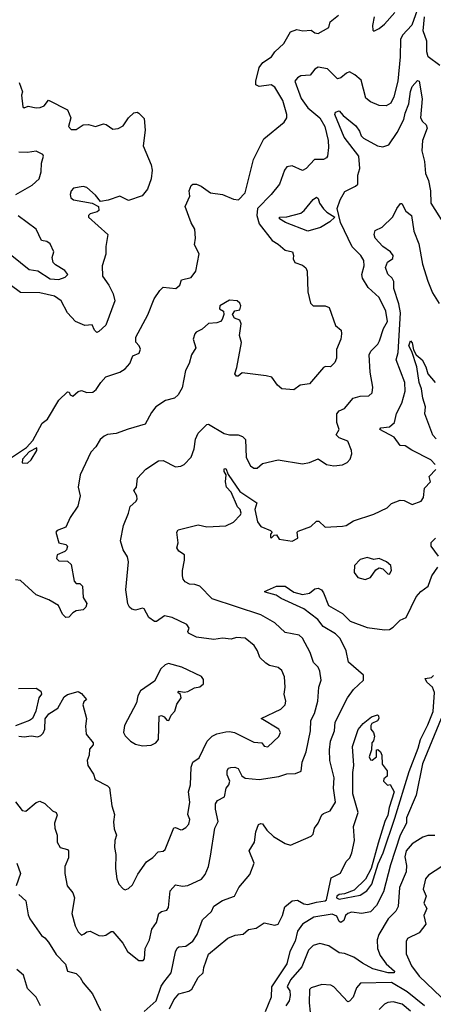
# Model space of a CAD drawing. Extents: x 1552033 to 1694788, y 811965 to 917215.
# Tile 151 of 256: x 1606170 to 1608546, y 854244 to 859899. Entities that reach past the tile are written whole.
import ezdxf

# ---------------------------------------------------------------- set-up
doc = ezdxf.new("R2010")
doc.units = 0

msp = doc.modelspace()

# ---------------------------------------------------------------- linework, layer by layer
at = {"layer": '0CON20XD'}
for points in [[(1608473.8, 860015), (1608423.3, 859866.7), (1608369.5, 859810.5), (1608358.1, 859785), (1608355.2, 859685), (1608341.6, 859545), (1608318.5, 859455), (1608301.1, 859418.9), (1608275, 859404.5), (1608235.8, 859405.8), (1608185, 859427.1), (1608158.9, 859448.9), (1608131.1, 859551.1), (1608095, 859582.8), (1608065, 859598.6), (1608048.1, 859591.9), (1608015, 859564.2), (1607995, 859560), (1607937.3, 859617.3), (1607885, 859625.5), (1607865.4, 859614.6), (1607839.1, 859580.9), (1607785, 859575.4), (1607765.4, 859564.6), (1607750.6, 859545), (1607786.6, 859446.6), (1607825, 859391.9), (1607893.8, 859335), (1607922, 859285), (1607941.4, 859205), (1607943.8, 859165), (1607937.5, 859115), (1607932.2, 859105), (1607914.7, 859095.3), (1607863.2, 859096.8), (1607815, 859044.4), (1607795, 859032.9), (1607735, 859059.2), (1607705, 859053.8), (1607690.8, 859035), (1607663.3, 858955), (1607614.5, 858895)], [(1608205.8, 859915.8), (1608196.7, 859865), (1608198.3, 859838.3), (1608205, 859832.5), (1608235, 859848.8), (1608265, 859872.5), (1608325, 859940)], [(1606636, 857815), (1606665, 857846.9), (1606745, 857874), (1606776.5, 857893.5), (1606802, 857925), (1606820.7, 857969.3), (1606856.1, 857983.9), (1606863, 858007), (1606856.7, 858025), (1606836.7, 858046.7), (1606836.2, 858075), (1606905.9, 858204.1), (1606942.5, 858295), (1606975, 858344.5), (1606995, 858361.9), (1607067.5, 858355), (1607090, 858375), (1607100, 858405), (1607155, 858418.9), (1607180.8, 858455), (1607200, 858555), (1607173.5, 858605), (1607180, 858645), (1607176, 858695), (1607155, 858732.5), (1607120, 858825), (1607146.7, 858885), (1607144.2, 858915), (1607155, 858946.2), (1607165, 858953.8), (1607185, 858954), (1607212.7, 858942.7), (1607266.7, 858905), (1607335.4, 858895.4), (1607397.5, 858867.5), (1607426.5, 858863.5), (1607464.6, 858905), (1607513.6, 859096.4), (1607571.5, 859215), (1607689.3, 859310.7), (1607704.3, 859335), (1607704.4, 859355), (1607681.2, 859435), (1607635, 859512.2), (1607615, 859524.6), (1607544.6, 859514.6), (1607525.7, 859525), (1607525.5, 859545.5), (1607545.4, 859625), (1607566.9, 859653.1), (1607617.1, 859685), (1607635.6, 859715), (1607687.1, 859762.9), (1607725, 859828.8), (1607762.7, 859842.7), (1607795.8, 859834.2), (1607845, 859839.4), (1607865, 859823.6), (1607885, 859819.6), (1607945, 859853.5), (1607953.3, 859886.7), (1608000.8, 859925)], [(1608582.5, 859635), (1608516, 859686), (1608508.5, 859715), (1608509.2, 859775), (1608487.8, 859835), (1608495.2, 859915)], [(1606167.6, 859537.6), (1606186.7, 859485), (1606180, 859465), (1606187.5, 859397.5), (1606195, 859393.3), (1606218, 859402), (1606265, 859393.1), (1606287.5, 859395), (1606310, 859405), (1606335, 859436.2), (1606445, 859380.8), (1606463.1, 859335), (1606450.4, 859285), (1606465, 859268.8), (1606495, 859268.7), (1606535, 859294.6), (1606565, 859296.1), (1606605, 859284.6), (1606650.6, 859300.6), (1606667.1, 859297.1), (1606705, 859270.6), (1606735.4, 859274.6), (1606765, 859289.4), (1606794.1, 859335.9), (1606825, 859364.3), (1606845, 859368), (1606855, 859362.5), (1606885, 859331.2), (1606890.9, 859265), (1606878.9, 859175), (1606924.4, 859065), (1606930.5, 859035), (1606926, 858985), (1606904.3, 858925), (1606872.8, 858887.2), (1606795, 858859.6), (1606745, 858885.5), (1606678.1, 858861.9), (1606635, 858855.5), (1606605, 858890.9), (1606555, 858934.3), (1606535, 858940.6), (1606478.8, 858931.2), (1606465, 858916.2), (1606460, 858895), (1606464, 858875), (1606478.1, 858865), (1606585.3, 858845.3), (1606623.3, 858825), (1606625, 858803.3), (1606615.6, 858794.4), (1606575, 858783.1), (1606565.7, 858775), (1606565.6, 858765), (1606676.2, 858665), (1606664.4, 858595.6), (1606665, 858552.5), (1606644.3, 858485), (1606645.8, 858425.8), (1606682, 858375), (1606707.5, 858325), (1606715.6, 858284.4), (1606663.8, 858145), (1606625, 858107.5), (1606613, 858103), (1606600, 858115), (1606587, 858147), (1606545, 858143.3), (1606490, 858165), (1606445, 858216.2), (1606408.6, 858285), (1606370.3, 858310.3), (1606285, 858331.1), (1606175, 858332.1), (1606115, 858376.7)], [(1606164.7, 855784.7), (1606195, 855780.8), (1606235, 855785.5), (1606275, 855781.2), (1606291.8, 855788.2), (1606305, 855802), (1606314.4, 855825), (1606315.8, 855884.2), (1606337.6, 855912.4), (1606389.2, 855945), (1606425, 856010), (1606445, 856024.2), (1606505, 856040), (1606525, 856028.8), (1606553.3, 855995), (1606539.1, 855980.9), (1606533.3, 855965), (1606554.4, 855885), (1606548.6, 855841.4), (1606551.2, 855795), (1606592.5, 855745), (1606591.2, 855735), (1606570.9, 855709.1), (1606568.5, 855675), (1606557.3, 855645), (1606560.9, 855615), (1606594.2, 855565), (1606603.8, 855535), (1606675, 855498.8), (1606685, 855486.7), (1606699.6, 855385), (1606715.3, 855334.7), (1606708.7, 855291.3), (1606712.7, 855252.7), (1606726.5, 855215), (1606716.9, 855185), (1606714.7, 855145), (1606722.5, 855105), (1606719.7, 855025), (1606728.7, 854965), (1606739.1, 854935), (1606765, 854908), (1606775, 854902), (1606795, 854908.8), (1606818.7, 854931.3), (1606847.7, 854992.3), (1606898.1, 855061.9), (1606935, 855088.1), (1606965, 855120), (1606995, 855124.4), (1607005, 855132.5), (1607055, 855258), (1607065, 855260), (1607095, 855245.8), (1607105, 855247.5), (1607125, 855259.2), (1607141.4, 855278.6), (1607146.4, 855305), (1607135.6, 855335), (1607146.4, 855405), (1607140.4, 855465), (1607150.4, 855505), (1607154.6, 855605.4), (1607164.4, 855635), (1607200.6, 855659.4), (1607246.4, 855755), (1607275, 855784.4), (1607302.5, 855797.5), (1607355, 855809.2), (1607375, 855811.5), (1607403.8, 855805), (1607515, 855749.2), (1607560, 855745), (1607575, 855727.5), (1607595, 855722), (1607658.5, 855781.5), (1607667.7, 855805), (1607659.4, 855825), (1607556.7, 855885), (1607670.5, 855939.5), (1607694.2, 855965), (1607698.1, 855985), (1607689.4, 856025), (1607695.5, 856065), (1607690.5, 856125), (1607675, 856162), (1607655, 856178.6), (1607605, 856190), (1607583.3, 856203.3), (1607550, 856235), (1607535.6, 856275), (1607516.9, 856305), (1607465, 856346.7), (1607415, 856350), (1607385, 856341.5), (1607335, 856347.5), (1607285, 856338.7), (1607185, 856352.3), (1607138.8, 856375), (1607136.2, 856385), (1607143.8, 856405), (1607130, 856425), (1607045.3, 856465.3), (1607002.5, 856475), (1606956.4, 856443.6), (1606945, 856441.9), (1606911.4, 856465), (1606885, 856515.8), (1606875, 856520), (1606835, 856508.5), (1606815, 856513.8), (1606801.1, 856525), (1606790.4, 856545), (1606779.1, 856625), (1606795.7, 856785.7), (1606790, 856815), (1606764.4, 856854.4), (1606748.8, 856905), (1606765.5, 856994.5), (1606795.7, 857065), (1606805, 857103.3), (1606837.9, 857132.1), (1606844.4, 857145), (1606842.9, 857165), (1606826, 857195), (1606841.2, 857215), (1606846.7, 857265), (1606895, 857318), (1606966.7, 857365), (1606995, 857367.5), (1607065, 857331.6), (1607096.1, 857333.9), (1607115, 857344.2), (1607155, 857386.2), (1607172.3, 857435), (1607179.5, 857490.5), (1607194.4, 857525), (1607245, 857574), (1607255, 857576.2), (1607345, 857522.2), (1607374.6, 857514.6), (1607425, 857515.4), (1607450, 857505), (1607468, 857488), (1607470, 857385), (1607495, 857336.7), (1607515, 857322.5), (1607535, 857323.8), (1607565, 857350), (1607655, 857370.8), (1607795, 857348.8), (1607835, 857356), (1607885, 857376.2), (1607933.3, 857345), (1607975, 857335.7), (1608025, 857343.3), (1608051.2, 857355), (1608068, 857375), (1608078, 857405), (1608076, 857425), (1608055, 857478.8), (1608005, 857496.7), (1607987.1, 857515), (1608004.2, 857545), (1607992.2, 857585), (1607990.8, 857635), (1608005, 857652), (1608035, 857665.7), (1608084.7, 857725.3), (1608125, 857737.3), (1608175, 857739.2), (1608194, 857755), (1608198.3, 857788.3), (1608183.1, 857875), (1608177.5, 857975), (1608186.5, 857995), (1608227.8, 858035), (1608237.5, 858055), (1608260.4, 858125), (1608283.3, 858165), (1608272.7, 858225), (1608235, 858302.5), (1608171.5, 858361.5), (1608140, 858415), (1608134.4, 858435), (1608148.8, 858485), (1608146.4, 858516.4), (1608129.5, 858545), (1608079.6, 858595), (1608012.5, 858735), (1607993.3, 858815), (1608010, 858865), (1608038.3, 858911.7), (1608098, 858942), (1608112.2, 858955), (1608112.7, 859005), (1608124.6, 859045), (1608117.5, 859115), (1608034.6, 859224.6), (1607980, 859355), (1607985, 859367.9), (1608005, 859374.4), (1608027.9, 859347.9), (1608099.9, 859289.9), (1608122, 859258), (1608132.3, 859232.3), (1608145, 859219.2), (1608225, 859175.3), (1608255, 859168.4), (1608289.8, 859180.2), (1608339, 859251), (1608377.3, 859325), (1608385, 859362.9), (1608405.8, 859415), (1608415, 859486.2), (1608424.8, 859515.2), (1608455, 859550), (1608465, 859545.8), (1608481.1, 859445), (1608472.4, 859335), (1608483.1, 859315), (1608505.5, 859295.5), (1608510, 859275), (1608483.3, 859205), (1608480, 859145), (1608494.5, 859085), (1608501.6, 859015), (1608518.5, 858975), (1608528.9, 858915), (1608531.5, 858845), (1608632.3, 858685)], [(1606147.3, 858895), (1606242.1, 858947.9), (1606282, 858985), (1606294.2, 859025), (1606295.5, 859075), (1606306.4, 859115), (1606302.2, 859125), (1606265, 859144.6), (1606215, 859136.1), (1606165, 859138.5)], [(1607614.5, 858895), (1607536.2, 858815), (1607532.3, 858775), (1607545, 858725.5), (1607620.5, 858630.5), (1607655, 858610.5), (1607695, 858574.3), (1607736.2, 858565), (1607743.3, 858545), (1607740, 858525), (1607750, 858505), (1607795, 858488.1), (1607813.8, 858473.8), (1607822.2, 858455), (1607825.5, 858335.5), (1607840.7, 858270.7), (1607855.8, 858255.8), (1607925, 858254.6), (1607948.1, 858245), (1607985, 858142.5), (1608015.8, 858115.8), (1608018.8, 858095), (1608014.2, 858065), (1607990.6, 858005), (1607988.9, 857955), (1607979.7, 857930.3), (1607955, 857906), (1607927.5, 857907.5), (1607915, 857900.6), (1607835, 857807.8), (1607780.6, 857799.4), (1607745, 857772.5), (1607675, 857779.2), (1607650.5, 857800.5), (1607618.1, 857845), (1607586.2, 857853.8), (1607448.6, 857871.4), (1607425, 857852), (1607415, 857852), (1607406.2, 857865), (1607418.2, 857901.8), (1607444.4, 858045), (1607431.9, 858085), (1607442.3, 858152.3), (1607435, 858172.5), (1607403.9, 858183.9), (1607392.5, 858205), (1607405, 858227.5), (1607435, 858232.5), (1607440, 858255), (1607435, 858270), (1607420, 858285), (1607375, 858287.5), (1607320, 858255), (1607318.3, 858238.3), (1607340, 858225), (1607342.5, 858205), (1607333.3, 858176.7), (1607322.5, 858165), (1607303, 858157), (1607255, 858153.8), (1607218.6, 858121.4), (1607184.2, 858105), (1607175.7, 858095), (1607167.1, 858065), (1607181.9, 858015), (1607156.5, 857975), (1607142.9, 857925), (1607122, 857885), (1607103.8, 857785), (1607081.2, 857745), (1607060, 857725), (1607008.3, 857711.7), (1606952, 857675), (1606926.8, 857643.2), (1606891.2, 857575), (1606793.7, 857546.3), (1606725, 857521.5), (1606675, 857515.8), (1606655, 857507.5), (1606632.1, 857487.9), (1606607.5, 857445), (1606578.8, 857415), (1606517.5, 857285), (1606505.8, 857215), (1606517.1, 857165), (1606503.1, 857105), (1606459.4, 857040.6), (1606435.6, 856985), (1606385, 856965.4), (1606377.9, 856955), (1606393.9, 856893.9), (1606435.5, 856885.5), (1606443.8, 856875), (1606438.8, 856855), (1606428.8, 856845), (1606385, 856826), (1606381.5, 856805), (1606395, 856791.8), (1606445, 856789.2), (1606465, 856770.8), (1606482, 856675), (1606495, 856660), (1606515, 856660), (1606530, 856645), (1606535, 856580), (1606555.8, 856545.8), (1606550, 856525), (1606535, 856510), (1606495, 856503.3), (1606475, 856492.5), (1606452, 856468), (1606435, 856466), (1606416, 856485), (1606393.3, 856535), (1606336.9, 856566.9), (1606265, 856595.8), (1606175, 856677.5), (1606145, 856682.9)], [(1607825, 858684.7), (1607697.1, 858735), (1607661.4, 858755), (1607662, 858765), (1607705, 858766), (1607785, 858787.1), (1607805, 858802.2), (1607855, 858865.8), (1607875, 858880), (1607885, 858872.5), (1607892.5, 858845), (1607915, 858812), (1607935, 858792.5), (1607980, 858765), (1607952.4, 858737.6), (1607898, 858705), (1607825, 858684.7)], [(1608557.5, 857345), (1608531.2, 857371.2), (1608422.5, 857427.5), (1608385, 857452), (1608355, 857453.8), (1608321.9, 857501.9), (1608238.8, 857545), (1608244.4, 857555.6), (1608295, 857560.9), (1608322.7, 857585), (1608335, 857637.5), (1608364.3, 857695.7), (1608383.9, 857766.1), (1608382, 857815), (1608331.6, 857945), (1608343.2, 857986.8), (1608357.5, 858215), (1608347.4, 858267.4), (1608319.4, 858355), (1608319.7, 858395), (1608309.2, 858415), (1608285, 858436.7), (1608271.4, 858475), (1608283.6, 858506.4), (1608313.2, 858526.8), (1608315.6, 858545), (1608300.8, 858565), (1608255, 858597.1), (1608212.2, 858645), (1608205.6, 858665), (1608211.8, 858688.2), (1608252.3, 858707.7), (1608313.6, 858766.4), (1608335.5, 858814.5), (1608357, 858843), (1608365, 858843.3), (1608388.8, 858798.8), (1608421.1, 858775), (1608434.5, 858685), (1608461.9, 858611.9), (1608484.6, 858495), (1608515, 858396.2), (1608541.1, 858331.1), (1608578.9, 858268.9)], [(1606125, 858544.7), (1606224.2, 858464.2), (1606275, 858456.6), (1606345, 858411.3), (1606395, 858407.5), (1606430.8, 858419.2), (1606445.6, 858435), (1606429, 858459), (1606375, 858490), (1606362, 858505), (1606356.4, 858533.6), (1606365.8, 858565.8), (1606345, 858611.2), (1606325, 858624.2), (1606295, 858630), (1606264.3, 858695), (1606161.4, 858771.4)], [(1608561.7, 857491.7), (1608542.9, 857512.9), (1608497.5, 857635), (1608500.8, 857675), (1608484.8, 857724.8), (1608478.8, 857778.8), (1608463.8, 857815), (1608450.9, 857905), (1608423.1, 857993.1), (1608406.2, 858025), (1608415, 858054), (1608423.6, 858043.6), (1608432.7, 858002.7), (1608447.8, 857975), (1608481.8, 857945), (1608502.7, 857905), (1608514.7, 857865), (1608556.9, 857815)], [(1606122.5, 857385), (1606208.3, 857441.7), (1606245, 857481.2), (1606298.5, 857581.5), (1606329.2, 857605), (1606395, 857713.8), (1606445, 857762.5), (1606455, 857760), (1606460, 857745), (1606475, 857737.5), (1606505, 857763.3), (1606525, 857770), (1606555, 857758), (1606589.7, 857760.3), (1606610, 857775), (1606636, 857815)], [(1606215, 857351.2), (1606235, 857371.2), (1606267.5, 857425), (1606269.3, 857439.3), (1606225, 857416.7), (1606186.7, 857375), (1606183.6, 857353.6), (1606215, 857351.2)], [(1606146.1, 855406.1), (1606185, 855356.7), (1606205, 855352.5), (1606265, 855404), (1606285, 855411.2), (1606315, 855396.7), (1606358.8, 855355), (1606380, 855345), (1606385, 855330), (1606370, 855285), (1606372.5, 855255), (1606386, 855215), (1606386, 855175), (1606403.3, 855145), (1606443.6, 855133.6), (1606450, 855125), (1606450, 855085), (1606430, 855035), (1606429.4, 854995), (1606442.9, 854925), (1606475, 854884.4), (1606485, 854856.7), (1606468.9, 854765), (1606487.8, 854695), (1606505, 854660), (1606525, 854641.4), (1606540.9, 854649.1), (1606555, 854660), (1606575, 854664.5), (1606625, 854639.6), (1606645, 854637.7), (1606665, 854641.5), (1606695, 854662.5), (1606705, 854662.5), (1606761.9, 854595), (1606788.3, 854548.3), (1606855, 854495.7), (1606880, 854495), (1606886, 854505), (1606890.6, 854565), (1606915.4, 854614.6), (1606929.4, 854675), (1606955.8, 854714.2), (1606969.5, 854765), (1606985, 854778.2), (1607015, 854785.6), (1607025, 854800), (1607033.6, 854895), (1607065, 854930), (1607105, 854922), (1607135, 854926), (1607215, 854963.3), (1607235, 854990), (1607254.1, 855035), (1607266.8, 855095), (1607290, 855255), (1607309.5, 855295), (1607295.3, 855365), (1607295.3, 855395), (1607305.8, 855414.2), (1607346.9, 855435), (1607355.5, 855485), (1607371.2, 855505), (1607376.1, 855525), (1607361.2, 855561.2), (1607362.1, 855587.9), (1607369.7, 855600.3), (1607382.5, 855605), (1607405, 855605.4), (1607425, 855597.9), (1607446.9, 855556.9), (1607465, 855542.7), (1607545, 855536.2), (1607658.3, 855551.7), (1607705, 855568.4), (1607755, 855570.7), (1607786, 855584), (1607793.2, 855635), (1607815.3, 855694.7), (1607839.6, 855815), (1607842.5, 855875), (1607862.9, 855915), (1607882.5, 855985), (1607888.2, 856065), (1607901.5, 856105), (1607895, 856157.5), (1607885, 856180), (1607857.6, 856207.6), (1607838.8, 856265), (1607795, 856347.1), (1607774.6, 856364.6), (1607695, 856380), (1607635.4, 856435.4), (1607555, 856481.3), (1607275, 856572.7), (1607205.6, 856645), (1607176, 856656), (1607145, 856657.5), (1607121.4, 856671.4), (1607109.2, 856685), (1607104.2, 856705), (1607104.2, 856735.8), (1607117.1, 856795), (1607115.7, 856825.7), (1607085, 856846.2), (1607073.1, 856865), (1607080, 856895), (1607072, 856955), (1607080.5, 856969.5), (1607195, 856998.6), (1607245, 856986.2), (1607355, 856992.5), (1607397.2, 857012.8), (1607438.8, 857055), (1607442, 857065), (1607435.7, 857085), (1607421.2, 857101.2), (1607384.2, 857185), (1607358.4, 857215), (1607351.6, 857245), (1607356.7, 857285), (1607345, 857304), (1607345, 857320), (1607355, 857320.6), (1607366.7, 857286.7), (1607435, 857189.6)], [(1607435, 857189.6), (1607532, 857125), (1607521.4, 857085), (1607535.7, 857015), (1607555, 856987.5), (1607610, 856965), (1607620, 856955), (1607610, 856945), (1607610, 856925), (1607617, 856923), (1607631.7, 856938.3), (1607645, 856940), (1607660, 856915), (1607735, 856903.3), (1607768.3, 856921.7), (1607763.3, 856955), (1607769.5, 856960.5), (1607842.1, 856987.9), (1607875, 857019.2), (1607888.7, 857018.7), (1607925, 856984.2), (1608025, 856990), (1608045.7, 856994.3), (1608088.3, 857021.7), (1608205, 857060), (1608280, 857095), (1608305, 857120), (1608355, 857139.2), (1608377.6, 857137.6), (1608425, 857113.8), (1608475.5, 857134.5), (1608490, 857155), (1608495, 857207.5), (1608530, 857245), (1608521.2, 857275), (1608560.8, 857315)], [(1608575, 856818.6), (1608534.3, 856875), (1608534.2, 856895.8), (1608558.9, 856921.1)], [(1608155, 856684), (1608184.6, 856695.4), (1608215, 856740), (1608235, 856750.8), (1608255, 856744.3), (1608285, 856716), (1608295, 856714.2), (1608306.5, 856735), (1608302, 856765), (1608276.7, 856785), (1608235, 856803.8), (1608205, 856798.8), (1608165, 856810), (1608125, 856798), (1608093.8, 856765), (1608091.9, 856725), (1608112.9, 856695), (1608155, 856684)], [(1606885, 854203.9), (1606954.4, 854265), (1606981.8, 854348.2), (1606998.6, 854371.4), (1607039.4, 854425), (1607064.1, 854545), (1607075, 854567.5), (1607085, 854574.2), (1607125, 854577.3), (1607165, 854607.1), (1607188.5, 854645), (1607220.9, 854729.1), (1607272.1, 854777.9), (1607285, 854807.1), (1607335, 854840.4), (1607402.9, 854865), (1607428.1, 854915), (1607491.1, 854988.9), (1607517.1, 855055), (1607488.1, 855125), (1607518.8, 855175), (1607526, 855235), (1607542.3, 855277.7), (1607555, 855283.3), (1607565, 855280), (1607589.2, 855245), (1607627.7, 855207.7), (1607695, 855168.1), (1607725, 855158.8), (1607845, 855209.2), (1607855, 855221.2), (1607863.6, 855255), (1607885.3, 855285), (1607905, 855332), (1607915, 855340.8), (1607954, 855356), (1607983.6, 855405), (1607973.2, 855485), (1607976.5, 855545), (1607952, 855645), (1607950, 855705), (1607954.6, 855755), (1607977.5, 855815), (1607982.9, 855865), (1608053.8, 856005), (1608088.3, 856051.7), (1608144, 856105), (1608144, 856135), (1608058.6, 856208.6), (1608045.1, 856275.1), (1608010.3, 856345), (1607985, 856371.9), (1607913.6, 856413.6), (1607882.9, 856455), (1607802.7, 856515), (1607672, 856575), (1607643.7, 856593.7), (1607580.5, 856610.5), (1607576.7, 856615), (1607645.9, 856645.9), (1607695, 856645.6), (1607745, 856611.4), (1607795, 856598.5), (1607834.3, 856605.7), (1607865, 856631.2), (1607885, 856633.8), (1607903.9, 856623.9), (1607915, 856607.5), (1607943.8, 856535), (1608025, 856487.8), (1608068.9, 856445), (1608165, 856407.5), (1608265.6, 856395.6), (1608295, 856397.5), (1608315, 856409.5), (1608355, 856450), (1608390, 856465), (1608448, 856585), (1608474.8, 856615.2), (1608515.8, 856645), (1608537.8, 856705), (1608572.5, 856755)], [(1606875, 855728.4), (1606925, 855732.9), (1606952.9, 855745), (1606967.3, 855765), (1606970.5, 855899.5), (1606985, 855902), (1607000, 855895), (1607015, 855876.7), (1607026.7, 855875), (1607040, 855905), (1607061.8, 855928.2), (1607072.3, 855967.7), (1607098, 856005), (1607093.3, 856023.3), (1607077.5, 856035), (1607085, 856042.5), (1607115, 856036.7), (1607135, 856040), (1607175, 856061.2), (1607205, 856066.7), (1607226.2, 856085), (1607225, 856110), (1607215, 856126.7), (1607100.9, 856180.9), (1607025, 856201.2), (1607005, 856192.9), (1606980.1, 856169.9), (1606945, 856100), (1606863.5, 856045), (1606848.1, 856015), (1606841.4, 855975), (1606771.4, 855845), (1606766.2, 855805), (1606775, 855786.7), (1606805.5, 855755.5), (1606835, 855737.9), (1606875, 855728.4)], [(1608045.7, 855065), (1608065.7, 855085), (1608078.1, 855115), (1608092.9, 855185), (1608087.5, 855265), (1608113.5, 855345), (1608082.8, 855452.8), (1608083.6, 855575), (1608090, 855615), (1608081.4, 855725), (1608115, 855822.5), (1608142.3, 855857.7), (1608190, 855895), (1608225, 855907.5), (1608231.7, 855901.7), (1608232.5, 855885), (1608225, 855872.5), (1608193.3, 855856.7), (1608187.5, 855845), (1608186.7, 855825), (1608202.5, 855805), (1608208.8, 855785), (1608202.5, 855757.5), (1608192.5, 855745), (1608190, 855705), (1608176.7, 855665), (1608185, 855647.5), (1608195, 855646.7), (1608220, 855665), (1608220, 855705), (1608227, 855707), (1608242.5, 855695), (1608250, 855675), (1608253, 855623), (1608280, 855585), (1608280, 855555), (1608261.7, 855538.3), (1608260, 855525), (1608283, 855503), (1608297.5, 855507.5), (1608321.2, 855465), (1608292.2, 855375), (1608285, 855330), (1608268.2, 855295), (1608229.4, 855170.6), (1608189.5, 855025), (1608156.3, 854963.7), (1608090.5, 854899.5), (1608035, 854878.2), (1608005, 854874.4), (1607991.4, 854865), (1607990, 854855), (1608005, 854847.9), (1608125, 854871.8), (1608164.5, 854895), (1608192.5, 854935), (1608228.6, 855051.4), (1608257.2, 855115), (1608325, 855312.5), (1608407.9, 855582.1), (1608459.8, 855715), (1608472.3, 855765), (1608515, 855850), (1608544.8, 855925), (1608552.3, 856035), (1608541.5, 856065), (1608507.9, 856095), (1608499.5, 856115), (1608535, 856120.5), (1608547.7, 856132.3)], [(1606162.8, 856057.2), (1606265, 856060), (1606291.7, 856041.7), (1606295.7, 856025), (1606280.8, 856005), (1606261.9, 855928.1), (1606243.5, 855886.5), (1606226.8, 855873.2), (1606146.2, 855843.8)], [(1608591.7, 855885), (1608482.9, 855625), (1608446.7, 855445), (1608392.7, 855315), (1608392.2, 855285), (1608355.8, 855215), (1608300.5, 855045), (1608259.9, 854890.1), (1608218.9, 854811.1), (1608184.7, 854775.3), (1608135, 854765.8), (1608075, 854773.8), (1608054.2, 854765.8), (1608041.2, 854755), (1608032.5, 854725), (1608015, 854713.8), (1608005, 854720), (1607991.4, 854751.4), (1607965, 854762.2), (1607860, 854745), (1607795, 854705.3), (1607765.5, 854665), (1607752.9, 854607.1), (1607722, 854548), (1607705, 854476), (1607615.7, 854345), (1607614.2, 854285), (1607579.2, 854200.8)], [(1608555, 855213.5), (1608515, 855213.9), (1608485.7, 855205), (1608425, 855165.4), (1608390, 855125), (1608381.8, 855091.8), (1608391.1, 855041.1), (1608390.8, 855005), (1608350.9, 854915), (1608344.7, 854805.3), (1608330.2, 854779.8), (1608287.2, 854735), (1608233.8, 854645), (1608222.7, 854615), (1608225.9, 854565), (1608239.8, 854525), (1608275, 854475.8), (1608322.5, 854435), (1608320.6, 854425), (1608287.5, 854425), (1608198.6, 854448.6), (1608139.7, 854479.7), (1608090, 854515), (1608035, 854536.5), (1608005, 854540), (1607945, 854580.9), (1607893.6, 854593.6), (1607855, 854581.3), (1607828.8, 854555), (1607791.3, 854458.7), (1607725.3, 854385), (1607707.1, 854345), (1607720.9, 854320.9), (1607724.4, 854295), (1607717.5, 854265), (1607699.2, 854235)], [(1606153.3, 855055), (1606174.4, 854995), (1606150.4, 854925)], [(1607030.8, 854219.2), (1607055, 854270.5), (1607085, 854303.5), (1607140.6, 854319.4), (1607158.2, 854331.8), (1607195, 854397.5), (1607224.4, 854425), (1607228.2, 854455), (1607255, 854531.4), (1607365, 854624.3), (1607407.8, 854642.2), (1607453.6, 854646.4), (1607485, 854674.3), (1607527.9, 854682.1), (1607575, 854712), (1607635, 854698), (1607655, 854704.4), (1607680, 854755), (1607692.5, 854805), (1607735, 854838.1), (1607765, 854842.9), (1607801.5, 854821.5), (1607825, 854816.7), (1607875, 854831.8), (1607925, 854838), (1607932, 854845), (1607959.7, 854970.3), (1608012, 854998), (1608045.7, 855065)], [(1608595, 855035.5), (1608519.1, 854985), (1608501.3, 854965), (1608488, 854905), (1608504.6, 854865), (1608490.9, 854825), (1608508.8, 854795), (1608491.9, 854755), (1608503.5, 854705), (1608465, 854654.5), (1608398, 854622), (1608390.8, 854605), (1608390, 854535), (1608421.1, 854465), (1608464, 854405), (1608591.9, 854285)], [(1606164.3, 854875), (1606205, 854838.8), (1606218, 854758), (1606228.6, 854735), (1606295, 854638.8), (1606315, 854626), (1606335, 854600.8), (1606379.6, 854529.6), (1606433.6, 854475), (1606444.3, 854434.3), (1606495, 854420.8), (1606517.4, 854397.4), (1606535, 854367.5), (1606587.5, 854305), (1606635, 854208.6)], [(1606290.2, 854235), (1606265, 854284.7), (1606214.9, 854335), (1606191.5, 854411.5), (1606152.9, 854445)], [(1608495, 854235.5), (1608396.5, 854316.5), (1608305, 854368.9), (1608127.5, 854365), (1608105, 854339.2), (1608085.3, 854284.7), (1608065, 854261.4), (1608055, 854258.6), (1607973.8, 854345), (1607957.5, 854355), (1607905, 854357.8), (1607845, 854339.1), (1607835, 854329.4), (1607833.6, 854253.6), (1607844.1, 854145)], [(1608414.1, 854204.1), (1608367.5, 854245), (1608315, 854257.8), (1608285, 854254.6), (1608265.6, 854245), (1608234.4, 854215)]]:
    msp.add_lwpolyline(points, dxfattribs=at)

doc.saveas('drawing.dxf')
